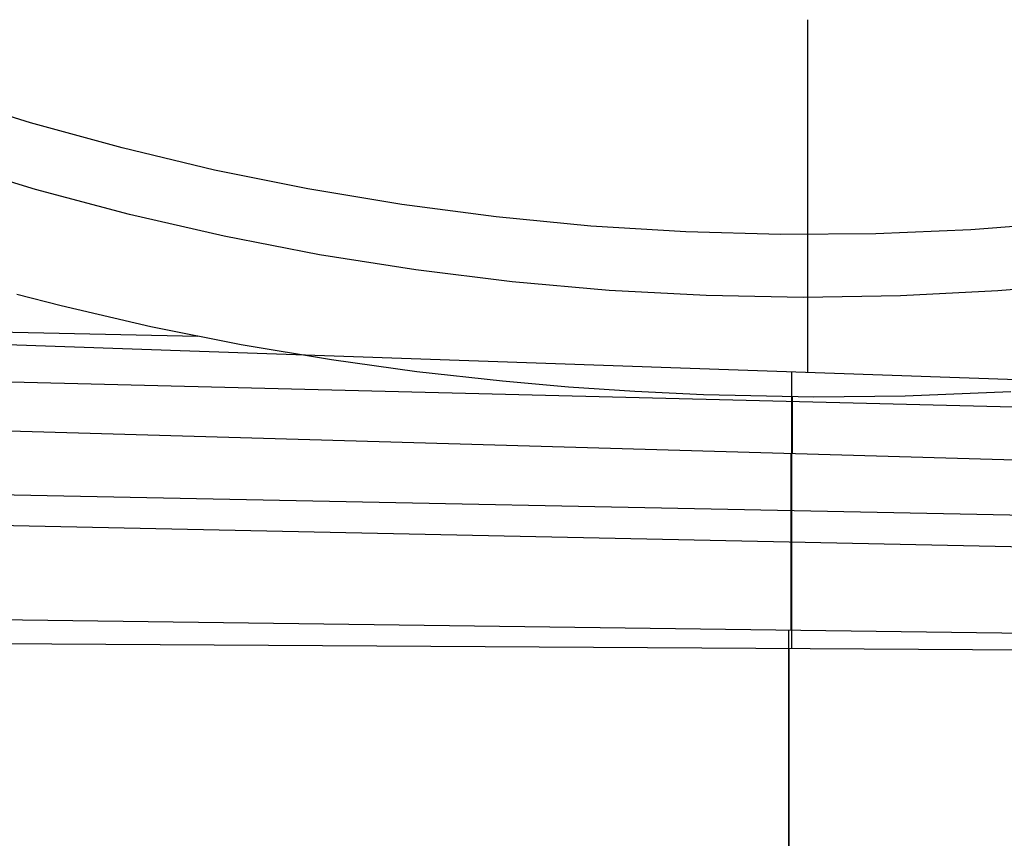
# Model space of a CAD drawing. Header units: millimetres. Extents: x 10802 to 11966, y -167 to 850.
# Tile 26 of 182: x 11359 to 11388, y 383 to 407. Entities that reach past the tile are written whole.
import ezdxf

# ---------------------------------------------------------------- set-up
doc = ezdxf.new("R2010")
doc.units = ezdxf.units.MM
doc.layers.add('1', color=7, linetype='Continuous')
doc.layers.add('color', color=7, linetype='Continuous')

msp = doc.modelspace()

# ---------------------------------------------------------------- linework, layer by layer
at = {"layer": '1', "color": 29, "true_color": 0x4d342b}
for p, q in [((11382.567, 407.291, 65.657), (11382.567, 396.795, 65.657)), ((11359.038, 399.126, 59.564), (11360.357, 398.785, 59.559)), ((11440.747, 394.78, 65.657), (11323.464, 398.841, 65.657)), ((11360.357, 398.785, 59.559), (11363.023, 398.166, 59.548)), ((11323.464, 398.749, 59.528), (11364.428, 397.876, 59.542)), ((11363.023, 398.166, 59.548), (11365.711, 397.633, 59.536)), ((11365.711, 397.633, 59.536), (11368.4, 397.182, 59.525)), ((11323.46, 397.406, 59.449), (11440.744, 394.473, 59.561)), ((11368.4, 397.182, 59.525), (11370.94, 396.829, 59.517)), ((11370.94, 396.829, 59.517), (11373.488, 396.544, 59.511)), ((11382.091, 396.811, 65.657), (11382.091, 394.063, 65.517)), ((11373.488, 396.544, 59.511), (11375.455, 396.369, 59.508)), ((11375.455, 396.369, 59.508), (11377.425, 396.235, 59.507)), ((11377.425, 396.235, 59.507), (11379.472, 396.137, 59.507)), ((11379.472, 396.137, 59.507), (11382.755, 396.07, 59.511)), ((11385.469, 396.1, 59.516), (11388.619, 396.233, 59.524)), ((11440.727, 392.698, 59.552), (11323.456, 396.068, 59.331)), ((11382.117, 394.382, 59.442), (11382.117, 396.074, 59.51)), ((11382.755, 396.07, 59.511), (11385.469, 396.1, 59.516)), ((11382.083, 389.137, 59.039), (11382.083, 394.383, 59.442)), ((11323.45, 393.87, 65.232), (11440.716, 391.505, 65.612)), ((11382.091, 394.063, 65.517), (11382.091, 391.319, 65.312)), ((11323.448, 392.982, 58.993), (11440.707, 390.53, 59.537)), ((11382.091, 391.319, 65.312), (11382.091, 388.581, 65.042)), ((11323.439, 389.911, 58.554), (11440.686, 388.363, 59.524)), ((11382.014, 381, 57.911), (11382.014, 389.138, 59.039)), ((11440.685, 388.233, 65.528), (11323.436, 388.929, 64.555)), ((11382.013, 388.581, 65.041), (11382.013, 380.49, 63.928))]:
    msp.add_line(p, q, dxfattribs=at)
at = {"layer": 'color', "color": 254, "true_color": 0xcad1ee}
for p, q in [((11359.442, 404.227, 8.272), (11356.74, 405.073, 8.272)), ((11362.171, 403.475, 8.272), (11359.442, 404.227, 8.272)), ((11364.925, 402.818, 8.272), (11362.171, 403.475, 8.272)), ((11359.595, 402.241, 9.65), (11356.826, 403.082, 9.65)), ((11367.7, 402.256, 8.272), (11364.925, 402.818, 8.272)), ((11362.391, 401.496, 9.65), (11359.595, 402.241, 9.65)), ((11370.492, 401.791, 8.272), (11367.7, 402.256, 8.272)), ((11373.299, 401.422, 8.272), (11370.492, 401.791, 8.272)), ((11365.211, 400.848, 9.65), (11362.391, 401.496, 9.65)), ((11376.117, 401.15, 8.272), (11373.299, 401.422, 8.272)), ((11378.943, 400.976, 8.272), (11376.117, 401.15, 8.272)), ((11390.255, 401.257, 8.272), (11387.432, 401.04, 8.272)), ((11368.051, 400.297, 9.65), (11365.211, 400.848, 9.65)), ((11381.773, 400.9, 8.272), (11378.943, 400.976, 8.272)), ((11384.604, 400.921, 8.272), (11381.773, 400.9, 8.272)), ((11387.432, 401.04, 8.272), (11384.604, 400.921, 8.272)), ((11370.909, 399.845, 9.65), (11368.051, 400.297, 9.65)), ((11373.781, 399.492, 9.65), (11370.909, 399.845, 9.65)), ((11376.663, 399.239, 9.65), (11373.781, 399.492, 9.65)), ((11391.112, 399.467, 9.65), (11388.229, 399.222, 9.65)), ((11379.553, 399.085, 9.65), (11376.663, 399.239, 9.65)), ((11382.446, 399.03, 9.65), (11379.553, 399.085, 9.65)), ((11385.339, 399.076, 9.65), (11382.446, 399.03, 9.65)), ((11388.229, 399.222, 9.65), (11385.339, 399.076, 9.65))]:
    msp.add_line(p, q, dxfattribs=at)

doc.saveas('drawing.dxf')
